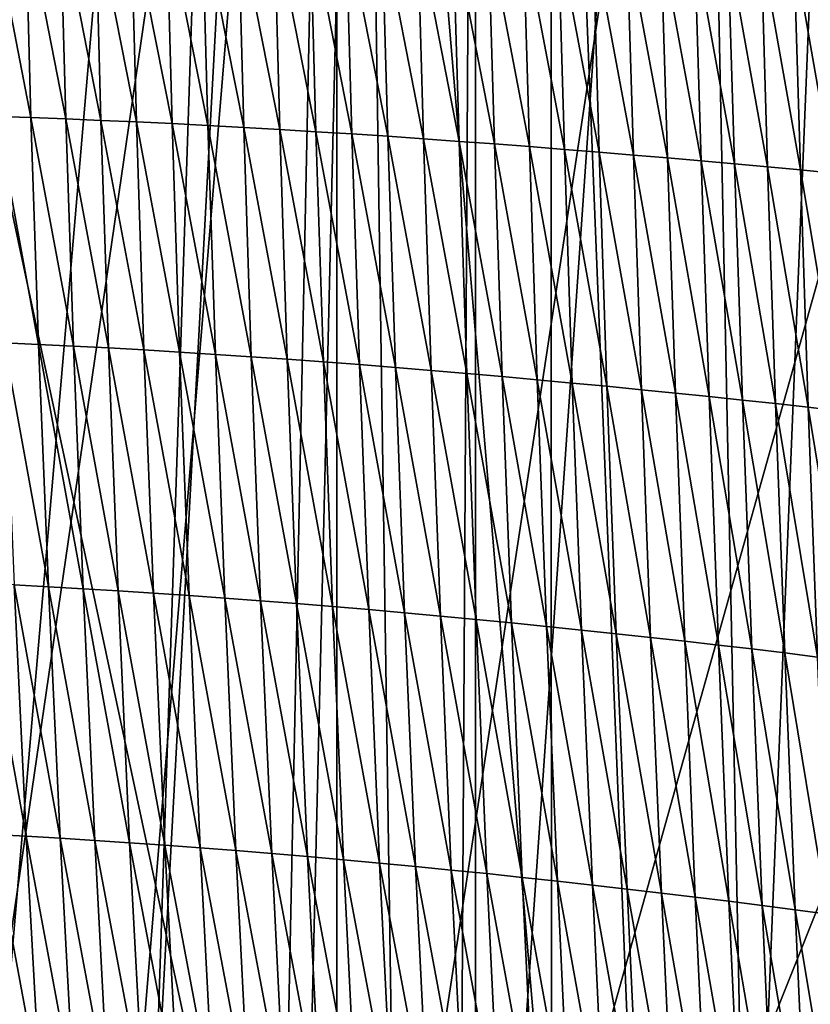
# Model space of a CAD drawing. Extents: x -65 to 446, y -88 to 1542.
# Tile 54 of 223: x 51.46 to 56.54, y -65.41 to -59.09. Entities that reach past the tile are written whole.
import ezdxf

# ---------------------------------------------------------------- set-up
doc = ezdxf.new("R2010")
doc.units = 0
doc.header["$LTSCALE"] = 74.25
for name, color, linetype in [('253', 7, 'CONTINUOUS'), ('259', 7, 'CONTINUOUS'), ('360', 7, 'CONTINUOUS'), ('739', 7, 'CONTINUOUS'), ('937', 7, 'CONTINUOUS')]:
    doc.layers.add(name, color=color, linetype=linetype)

msp = doc.modelspace()

# ---------------------------------------------------------------- linework, layer by layer
at = {"layer": '253', "color": 7, "linetype": 'CONTINUOUS'}
for points in [[(53, -74.6, -13.6748), (46.1173, -35.4904, -13.4508), (50, -74.6, -14), (53, -74.6, -13.6748)], [(46.1173, -35.4904, -13.4508), (53, -74.6, -13.6748), (53.5, -70.1, -13.5554), (46.1173, -35.4904, -13.4508)], [(46.1173, -35.4904, -13.4508), (53.5, -70.1, -13.5554), (53.5, -50.6, -13.5554), (46.1173, -35.4904, -13.4508)], [(53.5, -70.1, -13.5554), (54.8775, -66.8596, -13.1229), (53.5, -50.6, -13.5554), (53.5, -70.1, -13.5554)], [(53.5, -50.6, -13.5554), (54.8775, -66.8596, -13.1229), (54.8736, -53.8366, -13.1243), (53.5, -50.6, -13.5554)], [(54.8736, -53.8366, -13.1243), (54.8775, -66.8596, -13.1229), (58.1748, -55.0966, -11.3654), (54.8736, -53.8366, -13.1243)], [(54.8775, -66.8596, -13.1229), (58.1912, -65.6041, -11.3536), (58.1748, -55.0966, -11.3654), (54.8775, -66.8596, -13.1229)]]:
    msp.add_3dface(points, dxfattribs=at)
at = {"layer": '259', "color": 7, "linetype": 'CONTINUOUS'}
for points in [[(62.6, -35.2556, 0), (50, -35.0357, 12.6), (62.0607, -77, 3.647), (62.6, -35.2556, 0)], [(62.0607, -77, 3.647), (50, -35.0357, 12.6), (50, -77, 12.6), (62.0607, -77, 3.647)], [(50, -74.6, -12.6), (50, -35.4756, -12.6), (53.5, -50.6, -12.1041), (50, -74.6, -12.6)], [(51.5109, -74.6, -12.5091), (50, -74.6, -12.6), (53.5, -50.6, -12.1041), (51.5109, -74.6, -12.5091)], [(53, -74.6, -12.2376), (51.5109, -74.6, -12.5091), (53.5, -50.6, -12.1041), (53, -74.6, -12.2376)], [(53.5, -70.1, -12.1041), (53, -74.6, -12.2376), (53.5, -50.6, -12.1041), (53.5, -70.1, -12.1041)], [(55.86, -54.5586, -11.1544), (53.5, -70.1, -12.1041), (53.5, -50.6, -12.1041), (55.86, -54.5586, -11.1544)], [(60.8595, -54.0746, -6.3899), (56.0941, -66.0235, -11.0282), (55.86, -54.5586, -11.1544), (60.8595, -54.0746, -6.3899)], [(61.5655, -67.3546, -5), (56.0941, -66.0235, -11.0282), (60.8595, -54.0746, -6.3899), (61.5655, -67.3546, -5)], [(56.0941, -66.0235, -11.0282), (53.5, -70.1, -12.1041), (55.86, -54.5586, -11.1544), (56.0941, -66.0235, -11.0282)]]:
    msp.add_3dface(points, dxfattribs=at)
at = {"layer": '360', "color": 7, "linetype": 'CONTINUOUS'}
for points in [[(51.7853, -82.5951, -15.9001), (49.4161, -77.8321, -15.9893), (50.0005, -34.5, -16), (51.7853, -82.5951, -15.9001)], [(53.3836, -34.5, -15.6381), (51.7853, -82.5951, -15.9001), (50.0005, -34.5, -16), (53.3836, -34.5, -15.6381)], [(54.1744, -87.3989, -15.4458), (51.7853, -82.5951, -15.9001), (53.3836, -34.5, -15.6381), (54.1744, -87.3989, -15.4458)], [(54.1744, -87.3989, -15.4458), (53.3836, -34.5, -15.6381), (54.3881, -50.6838, -15.3865), (54.1744, -87.3989, -15.4458)], [(54.3881, -70.1838, -15.3865), (54.1744, -87.3989, -15.4458), (54.3881, -50.6838, -15.3865), (54.3881, -70.1838, -15.3865)], [(55.5642, -53.2931, -15.0013), (54.3881, -70.1838, -15.3865), (54.3881, -50.6838, -15.3865), (55.5642, -53.2931, -15.0013)], [(58.2036, -66.3502, -13.7368), (54.3881, -70.1838, -15.3865), (55.5642, -53.2931, -15.0013), (58.2036, -66.3502, -13.7368)], [(58.4496, -54.3453, -13.5869), (58.2036, -66.3502, -13.7368), (55.5642, -53.2931, -15.0013), (58.4496, -54.3453, -13.5869)]]:
    msp.add_3dface(points, dxfattribs=at)
at = {"layer": '739', "color": 7, "linetype": 'CONTINUOUS'}
for points in [[(54.0933, -33.843, 13.9243), (57.5549, -33.8057, 11.7864), (55.8127, -76.7334, 17.4236), (54.0933, -33.843, 13.9243)], [(55.8127, -76.7334, 17.4236), (57.5549, -33.8057, 11.7864), (56.7, -79.1, 17.0082), (55.8127, -76.7334, 17.4236)], [(50.4004, -52.2625, 16.6897), (54.0933, -33.843, 13.9243), (50.5189, -75.5, 19.1321), (50.4004, -52.2625, 16.6897)], [(50.5189, -75.5, 19.1321), (54.0933, -33.843, 13.9243), (51.8312, -75.5, 18.9461), (50.5189, -75.5, 19.1321)], [(51.8312, -75.5, 18.9461), (54.0933, -33.843, 13.9243), (53.1, -75.5, 18.618), (51.8312, -75.5, 18.9461)], [(53.1, -75.5, 18.618), (54.0933, -33.843, 13.9243), (55.8127, -76.7334, 17.4236), (53.1, -75.5, 18.618)]]:
    msp.add_3dface(points, dxfattribs=at)
at = {"layer": '937', "color": 7, "linetype": 'CONTINUOUS'}
for points in [[(51.3135, -59.7082, 20.3969), (51.5351, -59.716, 20.3657), (51.2776, -58.393, 20.2606), (51.3135, -59.7082, 20.3969)], [(51.2776, -58.393, 20.2606), (51.5351, -59.716, 20.3657), (51.4993, -58.397, 20.2291), (51.2776, -58.393, 20.2606)], [(51.5351, -59.716, 20.3657), (51.7589, -59.7245, 20.3308), (51.4993, -58.397, 20.2291), (51.5351, -59.716, 20.3657)], [(51.4993, -58.397, 20.2291), (51.7589, -59.7245, 20.3308), (51.7234, -58.4016, 20.1939), (51.4993, -58.397, 20.2291)], [(51.7589, -59.7245, 20.3308), (51.9849, -59.7337, 20.2913), (51.7234, -58.4016, 20.1939), (51.7589, -59.7245, 20.3308)], [(51.7234, -58.4016, 20.1939), (51.9849, -59.7337, 20.2913), (51.9494, -58.407, 20.1542), (51.7234, -58.4016, 20.1939)], [(51.9849, -59.7337, 20.2913), (52.2126, -59.7438, 20.2459), (51.9494, -58.407, 20.1542), (51.9849, -59.7337, 20.2913)], [(51.9494, -58.407, 20.1542), (52.2126, -59.7438, 20.2459), (52.1769, -58.4132, 20.1086), (51.9494, -58.407, 20.1542)], [(52.2126, -59.7438, 20.2459), (52.4414, -59.7548, 20.1946), (52.1769, -58.4132, 20.1086), (52.2126, -59.7438, 20.2459)], [(52.1769, -58.4132, 20.1086), (52.4414, -59.7548, 20.1946), (52.4056, -58.4202, 20.0572), (52.1769, -58.4132, 20.1086)], [(52.4414, -59.7548, 20.1946), (52.6711, -59.7667, 20.1379), (52.4056, -58.4202, 20.0572), (52.4414, -59.7548, 20.1946)], [(52.4056, -58.4202, 20.0572), (52.6711, -59.7667, 20.1379), (52.635, -58.4281, 20.0003), (52.4056, -58.4202, 20.0572)], [(52.6711, -59.7667, 20.1379), (52.9014, -59.7793, 20.0765), (52.635, -58.4281, 20.0003), (52.6711, -59.7667, 20.1379)], [(52.635, -58.4281, 20.0003), (52.9014, -59.7793, 20.0765), (52.8651, -58.4366, 19.9389), (52.635, -58.4281, 20.0003)], [(52.9014, -59.7793, 20.0765), (53.1325, -59.7925, 20.0115), (52.8651, -58.4366, 19.9389), (52.9014, -59.7793, 20.0765)], [(52.8651, -58.4366, 19.9389), (53.1325, -59.7925, 20.0115), (53.0958, -58.4457, 19.8739), (52.8651, -58.4366, 19.9389)], [(53.1325, -59.7925, 20.0115), (53.3639, -59.8064, 19.9429), (53.0958, -58.4457, 19.8739), (53.1325, -59.7925, 20.0115)], [(53.0958, -58.4457, 19.8739), (53.3639, -59.8064, 19.9429), (53.3268, -58.4554, 19.8052), (53.0958, -58.4457, 19.8739)], [(53.3639, -59.8064, 19.9429), (53.5952, -59.8209, 19.8701), (53.3268, -58.4554, 19.8052), (53.3639, -59.8064, 19.9429)], [(53.3268, -58.4554, 19.8052), (53.5952, -59.8209, 19.8701), (53.5576, -58.4657, 19.7325), (53.3268, -58.4554, 19.8052)], [(53.5952, -59.8209, 19.8701), (53.8257, -59.8361, 19.793), (53.5576, -58.4657, 19.7325), (53.5952, -59.8209, 19.8701)], [(53.5576, -58.4657, 19.7325), (53.8257, -59.8361, 19.793), (53.7876, -58.4766, 19.6554), (53.5576, -58.4657, 19.7325)], [(53.8257, -59.8361, 19.793), (54.0552, -59.8519, 19.7114), (53.7876, -58.4766, 19.6554), (53.8257, -59.8361, 19.793)], [(53.7876, -58.4766, 19.6554), (54.0552, -59.8519, 19.7114), (54.0166, -58.4881, 19.5739), (53.7876, -58.4766, 19.6554)], [(54.0552, -59.8519, 19.7114), (54.2834, -59.8683, 19.6257), (54.0166, -58.4881, 19.5739), (54.0552, -59.8519, 19.7114)], [(54.0166, -58.4881, 19.5739), (54.2834, -59.8683, 19.6257), (54.2442, -58.5001, 19.4883), (54.0166, -58.4881, 19.5739)], [(54.2834, -59.8683, 19.6257), (54.5103, -59.8852, 19.5365), (54.2442, -58.5001, 19.4883), (54.2834, -59.8683, 19.6257)], [(54.2442, -58.5001, 19.4883), (54.5103, -59.8852, 19.5365), (54.4706, -58.5126, 19.3992), (54.2442, -58.5001, 19.4883)], [(54.5103, -59.8852, 19.5365), (54.7358, -59.9025, 19.4443), (54.4706, -58.5126, 19.3992), (54.5103, -59.8852, 19.5365)], [(54.4706, -58.5126, 19.3992), (54.7358, -59.9025, 19.4443), (54.6957, -58.5255, 19.3072), (54.4706, -58.5126, 19.3992)], [(54.7358, -59.9025, 19.4443), (54.9599, -59.9201, 19.3496), (54.6957, -58.5255, 19.3072), (54.7358, -59.9025, 19.4443)], [(54.6957, -58.5255, 19.3072), (54.9599, -59.9201, 19.3496), (54.9193, -58.5387, 19.2127), (54.6957, -58.5255, 19.3072)], [(54.9599, -59.9201, 19.3496), (55.1824, -59.9381, 19.2525), (54.9193, -58.5387, 19.2127), (54.9599, -59.9201, 19.3496)], [(54.9193, -58.5387, 19.2127), (55.1824, -59.9381, 19.2525), (55.1413, -58.5521, 19.1156), (54.9193, -58.5387, 19.2127)], [(55.1824, -59.9381, 19.2525), (55.403, -59.9563, 19.1529), (55.1413, -58.5521, 19.1156), (55.1824, -59.9381, 19.2525)], [(55.1413, -58.5521, 19.1156), (55.403, -59.9563, 19.1529), (55.3615, -58.5658, 19.0161), (55.1413, -58.5521, 19.1156)], [(55.403, -59.9563, 19.1529), (55.6215, -59.9749, 19.051), (55.3615, -58.5658, 19.0161), (55.403, -59.9563, 19.1529)], [(55.3615, -58.5658, 19.0161), (55.6215, -59.9749, 19.051), (55.5797, -58.5797, 18.9143), (55.3615, -58.5658, 19.0161)], [(55.6215, -59.9749, 19.051), (55.8379, -59.9937, 18.9465), (55.5797, -58.5797, 18.9143), (55.6215, -59.9749, 19.051)], [(55.5797, -58.5797, 18.9143), (55.8379, -59.9937, 18.9465), (55.7958, -58.5939, 18.81), (55.5797, -58.5797, 18.9143)], [(55.8379, -59.9937, 18.9465), (56.0522, -60.0128, 18.8394), (55.7958, -58.5939, 18.81), (55.8379, -59.9937, 18.9465)], [(55.7958, -58.5939, 18.81), (56.0522, -60.0128, 18.8394), (56.0099, -58.6084, 18.703), (55.7958, -58.5939, 18.81)], [(56.0522, -60.0128, 18.8394), (56.2645, -60.0323, 18.7293), (56.0099, -58.6084, 18.703), (56.0522, -60.0128, 18.8394)], [(56.0099, -58.6084, 18.703), (56.2645, -60.0323, 18.7293), (56.2221, -58.6232, 18.593), (56.0099, -58.6084, 18.703)], [(56.2645, -60.0323, 18.7293), (56.4749, -60.0522, 18.6159), (56.2221, -58.6232, 18.593), (56.2645, -60.0323, 18.7293)], [(56.2221, -58.6232, 18.593), (56.4749, -60.0522, 18.6159), (56.4324, -58.6384, 18.4798), (56.2221, -58.6232, 18.593)], [(56.4749, -60.0522, 18.6159), (56.6834, -60.0727, 18.4991), (56.4324, -58.6384, 18.4798), (56.4749, -60.0522, 18.6159)], [(56.4324, -58.6384, 18.4798), (56.6834, -60.0727, 18.4991), (56.6408, -58.6541, 18.3631), (56.4324, -58.6384, 18.4798)], [(51.3633, -61.1618, 20.5462), (51.5843, -61.1722, 20.515), (51.3135, -59.7082, 20.3969), (51.3633, -61.1618, 20.5462)], [(51.3135, -59.7082, 20.3969), (51.5843, -61.1722, 20.515), (51.5351, -59.716, 20.3657), (51.3135, -59.7082, 20.3969)], [(51.5843, -61.1722, 20.515), (51.8078, -61.1832, 20.4802), (51.5351, -59.716, 20.3657), (51.5843, -61.1722, 20.515)], [(51.5351, -59.716, 20.3657), (51.8078, -61.1832, 20.4802), (51.7589, -59.7245, 20.3308), (51.5351, -59.716, 20.3657)], [(51.8078, -61.1832, 20.4802), (52.0335, -61.1951, 20.4407), (51.7589, -59.7245, 20.3308), (51.8078, -61.1832, 20.4802)], [(51.7589, -59.7245, 20.3308), (52.0335, -61.1951, 20.4407), (51.9849, -59.7337, 20.2913), (51.7589, -59.7245, 20.3308)], [(52.0335, -61.1951, 20.4407), (52.2609, -61.2078, 20.3953), (51.9849, -59.7337, 20.2913), (52.0335, -61.1951, 20.4407)], [(51.9849, -59.7337, 20.2913), (52.2609, -61.2078, 20.3953), (52.2126, -59.7438, 20.2459), (51.9849, -59.7337, 20.2913)], [(52.2609, -61.2078, 20.3953), (52.4896, -61.2216, 20.344), (52.2126, -59.7438, 20.2459), (52.2609, -61.2078, 20.3953)], [(52.2126, -59.7438, 20.2459), (52.4896, -61.2216, 20.344), (52.4414, -59.7548, 20.1946), (52.2126, -59.7438, 20.2459)], [(52.4896, -61.2216, 20.344), (52.7192, -61.2363, 20.2872), (52.4414, -59.7548, 20.1946), (52.4896, -61.2216, 20.344)], [(52.4414, -59.7548, 20.1946), (52.7192, -61.2363, 20.2872), (52.6711, -59.7667, 20.1379), (52.4414, -59.7548, 20.1946)], [(52.7192, -61.2363, 20.2872), (52.9497, -61.2517, 20.2257), (52.6711, -59.7667, 20.1379), (52.7192, -61.2363, 20.2872)], [(52.6711, -59.7667, 20.1379), (52.9497, -61.2517, 20.2257), (52.9014, -59.7793, 20.0765), (52.6711, -59.7667, 20.1379)], [(52.9497, -61.2517, 20.2257), (53.1809, -61.2679, 20.1606), (52.9014, -59.7793, 20.0765), (52.9497, -61.2517, 20.2257)], [(52.9014, -59.7793, 20.0765), (53.1809, -61.2679, 20.1606), (53.1325, -59.7925, 20.0115), (52.9014, -59.7793, 20.0765)], [(53.1809, -61.2679, 20.1606), (53.4124, -61.2846, 20.0918), (53.1325, -59.7925, 20.0115), (53.1809, -61.2679, 20.1606)], [(53.1325, -59.7925, 20.0115), (53.4124, -61.2846, 20.0918), (53.3639, -59.8064, 19.9429), (53.1325, -59.7925, 20.0115)], [(53.4124, -61.2846, 20.0918), (53.6439, -61.3021, 20.0189), (53.3639, -59.8064, 19.9429), (53.4124, -61.2846, 20.0918)], [(53.3639, -59.8064, 19.9429), (53.6439, -61.3021, 20.0189), (53.5952, -59.8209, 19.8701), (53.3639, -59.8064, 19.9429)], [(53.6439, -61.3021, 20.0189), (53.8747, -61.3203, 19.9416), (53.5952, -59.8209, 19.8701), (53.6439, -61.3021, 20.0189)], [(53.5952, -59.8209, 19.8701), (53.8747, -61.3203, 19.9416), (53.8257, -59.8361, 19.793), (53.5952, -59.8209, 19.8701)], [(53.8747, -61.3203, 19.9416), (54.1044, -61.3392, 19.8597), (53.8257, -59.8361, 19.793), (53.8747, -61.3203, 19.9416)], [(53.8257, -59.8361, 19.793), (54.1044, -61.3392, 19.8597), (54.0552, -59.8519, 19.7114), (53.8257, -59.8361, 19.793)], [(54.1044, -61.3392, 19.8597), (54.3329, -61.3587, 19.7737), (54.0552, -59.8519, 19.7114), (54.1044, -61.3392, 19.8597)], [(54.0552, -59.8519, 19.7114), (54.3329, -61.3587, 19.7737), (54.2834, -59.8683, 19.6257), (54.0552, -59.8519, 19.7114)], [(54.3329, -61.3587, 19.7737), (54.5601, -61.3787, 19.6843), (54.2834, -59.8683, 19.6257), (54.3329, -61.3587, 19.7737)], [(54.2834, -59.8683, 19.6257), (54.5601, -61.3787, 19.6843), (54.5103, -59.8852, 19.5365), (54.2834, -59.8683, 19.6257)], [(54.5601, -61.3787, 19.6843), (54.7859, -61.3992, 19.5919), (54.5103, -59.8852, 19.5365), (54.5601, -61.3787, 19.6843)], [(54.5103, -59.8852, 19.5365), (54.7859, -61.3992, 19.5919), (54.7358, -59.9025, 19.4443), (54.5103, -59.8852, 19.5365)], [(54.7859, -61.3992, 19.5919), (55.0103, -61.4201, 19.4969), (54.7358, -59.9025, 19.4443), (54.7859, -61.3992, 19.5919)], [(54.7358, -59.9025, 19.4443), (55.0103, -61.4201, 19.4969), (54.9599, -59.9201, 19.3496), (54.7358, -59.9025, 19.4443)], [(55.0103, -61.4201, 19.4969), (55.2329, -61.4413, 19.3995), (54.9599, -59.9201, 19.3496), (55.0103, -61.4201, 19.4969)], [(54.9599, -59.9201, 19.3496), (55.2329, -61.4413, 19.3995), (55.1824, -59.9381, 19.2525), (54.9599, -59.9201, 19.3496)], [(55.2329, -61.4413, 19.3995), (55.4537, -61.4628, 19.2997), (55.1824, -59.9381, 19.2525), (55.2329, -61.4413, 19.3995)], [(55.1824, -59.9381, 19.2525), (55.4537, -61.4628, 19.2997), (55.403, -59.9563, 19.1529), (55.1824, -59.9381, 19.2525)], [(55.4537, -61.4628, 19.2997), (55.6724, -61.4847, 19.1975), (55.403, -59.9563, 19.1529), (55.4537, -61.4628, 19.2997)], [(55.403, -59.9563, 19.1529), (55.6724, -61.4847, 19.1975), (55.6215, -59.9749, 19.051), (55.403, -59.9563, 19.1529)], [(55.6724, -61.4847, 19.1975), (55.8888, -61.5069, 19.0928), (55.6215, -59.9749, 19.051), (55.6724, -61.4847, 19.1975)], [(55.6215, -59.9749, 19.051), (55.8888, -61.5069, 19.0928), (55.8379, -59.9937, 18.9465), (55.6215, -59.9749, 19.051)], [(55.8888, -61.5069, 19.0928), (56.1031, -61.5294, 18.9855), (55.8379, -59.9937, 18.9465), (55.8888, -61.5069, 19.0928)], [(55.8379, -59.9937, 18.9465), (56.1031, -61.5294, 18.9855), (56.0522, -60.0128, 18.8394), (55.8379, -59.9937, 18.9465)], [(56.1031, -61.5294, 18.9855), (56.3154, -61.5524, 18.8751), (56.0522, -60.0128, 18.8394), (56.1031, -61.5294, 18.9855)], [(56.0522, -60.0128, 18.8394), (56.3154, -61.5524, 18.8751), (56.2645, -60.0323, 18.7293), (56.0522, -60.0128, 18.8394)], [(56.3154, -61.5524, 18.8751), (56.5257, -61.5758, 18.7614), (56.2645, -60.0323, 18.7293), (56.3154, -61.5524, 18.8751)], [(56.2645, -60.0323, 18.7293), (56.5257, -61.5758, 18.7614), (56.4749, -60.0522, 18.6159), (56.2645, -60.0323, 18.7293)], [(56.5257, -61.5758, 18.7614), (56.7341, -61.5998, 18.6442), (56.4749, -60.0522, 18.6159), (56.5257, -61.5758, 18.7614)], [(56.4749, -60.0522, 18.6159), (56.7341, -61.5998, 18.6442), (56.6834, -60.0727, 18.4991), (56.4749, -60.0522, 18.6159)], [(51.4268, -62.7163, 20.7043), (51.647, -62.7282, 20.673), (51.3633, -61.1618, 20.5462), (51.4268, -62.7163, 20.7043)], [(51.3633, -61.1618, 20.5462), (51.647, -62.7282, 20.673), (51.5843, -61.1722, 20.515), (51.3633, -61.1618, 20.5462)], [(51.647, -62.7282, 20.673), (51.8697, -62.741, 20.638), (51.5843, -61.1722, 20.515), (51.647, -62.7282, 20.673)], [(51.5843, -61.1722, 20.515), (51.8697, -62.741, 20.638), (51.8078, -61.1832, 20.4802), (51.5843, -61.1722, 20.515)], [(51.8697, -62.741, 20.638), (52.0948, -62.7545, 20.5983), (51.8078, -61.1832, 20.4802), (51.8697, -62.741, 20.638)], [(51.8078, -61.1832, 20.4802), (52.0948, -62.7545, 20.5983), (52.0335, -61.1951, 20.4407), (51.8078, -61.1832, 20.4802)], [(52.0948, -62.7545, 20.5983), (52.3217, -62.7691, 20.5528), (52.0335, -61.1951, 20.4407), (52.0948, -62.7545, 20.5983)], [(52.0335, -61.1951, 20.4407), (52.3217, -62.7691, 20.5528), (52.2609, -61.2078, 20.3953), (52.0335, -61.1951, 20.4407)], [(52.3217, -62.7691, 20.5528), (52.55, -62.7847, 20.5013), (52.2609, -61.2078, 20.3953), (52.3217, -62.7691, 20.5528)], [(52.2609, -61.2078, 20.3953), (52.55, -62.7847, 20.5013), (52.4896, -61.2216, 20.344), (52.2609, -61.2078, 20.3953)], [(52.55, -62.7847, 20.5013), (52.7793, -62.8012, 20.4442), (52.4896, -61.2216, 20.344), (52.55, -62.7847, 20.5013)], [(52.4896, -61.2216, 20.344), (52.7793, -62.8012, 20.4442), (52.7192, -61.2363, 20.2872), (52.4896, -61.2216, 20.344)], [(52.7793, -62.8012, 20.4442), (53.0095, -62.8186, 20.3825), (52.7192, -61.2363, 20.2872), (52.7793, -62.8012, 20.4442)], [(52.7192, -61.2363, 20.2872), (53.0095, -62.8186, 20.3825), (52.9497, -61.2517, 20.2257), (52.7192, -61.2363, 20.2872)], [(53.0095, -62.8186, 20.3825), (53.2406, -62.8367, 20.3172), (52.9497, -61.2517, 20.2257), (53.0095, -62.8186, 20.3825)], [(52.9497, -61.2517, 20.2257), (53.2406, -62.8367, 20.3172), (53.1809, -61.2679, 20.1606), (52.9497, -61.2517, 20.2257)], [(53.2406, -62.8367, 20.3172), (53.4721, -62.8555, 20.2481), (53.1809, -61.2679, 20.1606), (53.2406, -62.8367, 20.3172)], [(53.1809, -61.2679, 20.1606), (53.4721, -62.8555, 20.2481), (53.4124, -61.2846, 20.0918), (53.1809, -61.2679, 20.1606)], [(53.4721, -62.8555, 20.2481), (53.7035, -62.8751, 20.1748), (53.4124, -61.2846, 20.0918), (53.4721, -62.8555, 20.2481)], [(53.4124, -61.2846, 20.0918), (53.7035, -62.8751, 20.1748), (53.6439, -61.3021, 20.0189), (53.4124, -61.2846, 20.0918)], [(53.7035, -62.8751, 20.1748), (53.9343, -62.8953, 20.0972), (53.6439, -61.3021, 20.0189), (53.7035, -62.8751, 20.1748)], [(53.6439, -61.3021, 20.0189), (53.9343, -62.8953, 20.0972), (53.8747, -61.3203, 19.9416), (53.6439, -61.3021, 20.0189)], [(53.9343, -62.8953, 20.0972), (54.164, -62.9164, 20.015), (53.8747, -61.3203, 19.9416), (53.9343, -62.8953, 20.0972)], [(53.8747, -61.3203, 19.9416), (54.164, -62.9164, 20.015), (54.1044, -61.3392, 19.8597), (53.8747, -61.3203, 19.9416)], [(54.164, -62.9164, 20.015), (54.3926, -62.9381, 19.9287), (54.1044, -61.3392, 19.8597), (54.164, -62.9164, 20.015)], [(54.1044, -61.3392, 19.8597), (54.3926, -62.9381, 19.9287), (54.3329, -61.3587, 19.7737), (54.1044, -61.3392, 19.8597)], [(54.3926, -62.9381, 19.9287), (54.6198, -62.9603, 19.8389), (54.3329, -61.3587, 19.7737), (54.3926, -62.9381, 19.9287)], [(54.3329, -61.3587, 19.7737), (54.6198, -62.9603, 19.8389), (54.5601, -61.3787, 19.6843), (54.3329, -61.3587, 19.7737)], [(54.6198, -62.9603, 19.8389), (54.8457, -62.9831, 19.7461), (54.5601, -61.3787, 19.6843), (54.6198, -62.9603, 19.8389)], [(54.5601, -61.3787, 19.6843), (54.8457, -62.9831, 19.7461), (54.7859, -61.3992, 19.5919), (54.5601, -61.3787, 19.6843)], [(54.8457, -62.9831, 19.7461), (55.0701, -63.0063, 19.6508), (54.7859, -61.3992, 19.5919), (54.8457, -62.9831, 19.7461)], [(54.7859, -61.3992, 19.5919), (55.0701, -63.0063, 19.6508), (55.0103, -61.4201, 19.4969), (54.7859, -61.3992, 19.5919)], [(55.0701, -63.0063, 19.6508), (55.2928, -63.0299, 19.5531), (55.0103, -61.4201, 19.4969), (55.0701, -63.0063, 19.6508)], [(55.0103, -61.4201, 19.4969), (55.2928, -63.0299, 19.5531), (55.2329, -61.4413, 19.3995), (55.0103, -61.4201, 19.4969)], [(55.2928, -63.0299, 19.5531), (55.5135, -63.0538, 19.4529), (55.2329, -61.4413, 19.3995), (55.2928, -63.0299, 19.5531)], [(55.2329, -61.4413, 19.3995), (55.5135, -63.0538, 19.4529), (55.4537, -61.4628, 19.2997), (55.2329, -61.4413, 19.3995)], [(55.5135, -63.0538, 19.4529), (55.7321, -63.0781, 19.3503), (55.4537, -61.4628, 19.2997), (55.5135, -63.0538, 19.4529)], [(55.4537, -61.4628, 19.2997), (55.7321, -63.0781, 19.3503), (55.6724, -61.4847, 19.1975), (55.4537, -61.4628, 19.2997)], [(55.7321, -63.0781, 19.3503), (55.9483, -63.1027, 19.2453), (55.6724, -61.4847, 19.1975), (55.7321, -63.0781, 19.3503)], [(55.6724, -61.4847, 19.1975), (55.9483, -63.1027, 19.2453), (55.8888, -61.5069, 19.0928), (55.6724, -61.4847, 19.1975)], [(55.9483, -63.1027, 19.2453), (56.1624, -63.1277, 19.1376), (55.8888, -61.5069, 19.0928), (55.9483, -63.1027, 19.2453)], [(55.8888, -61.5069, 19.0928), (56.1624, -63.1277, 19.1376), (56.1031, -61.5294, 18.9855), (55.8888, -61.5069, 19.0928)], [(56.1624, -63.1277, 19.1376), (56.3744, -63.1532, 19.0268), (56.1031, -61.5294, 18.9855), (56.1624, -63.1277, 19.1376)], [(56.1031, -61.5294, 18.9855), (56.3744, -63.1532, 19.0268), (56.3154, -61.5524, 18.8751), (56.1031, -61.5294, 18.9855)], [(56.3744, -63.1532, 19.0268), (56.5844, -63.1793, 18.9127), (56.3154, -61.5524, 18.8751), (56.3744, -63.1532, 19.0268)], [(56.3154, -61.5524, 18.8751), (56.5844, -63.1793, 18.9127), (56.5257, -61.5758, 18.7614), (56.3154, -61.5524, 18.8751)], [(56.5844, -63.1793, 18.9127), (56.7924, -63.2059, 18.795), (56.5257, -61.5758, 18.7614), (56.5844, -63.1793, 18.9127)], [(56.5257, -61.5758, 18.7614), (56.7924, -63.2059, 18.795), (56.7341, -61.5998, 18.6442), (56.5257, -61.5758, 18.7614)], [(51.2875, -64.318, 20.8951), (51.5037, -64.3304, 20.8666), (51.2094, -62.7049, 20.7325), (51.2875, -64.318, 20.8951)], [(51.2094, -62.7049, 20.7325), (51.5037, -64.3304, 20.8666), (51.4268, -62.7163, 20.7043), (51.2094, -62.7049, 20.7325)], [(51.5037, -64.3304, 20.8666), (51.7227, -64.3435, 20.835), (51.4268, -62.7163, 20.7043), (51.5037, -64.3304, 20.8666)], [(51.4268, -62.7163, 20.7043), (51.7227, -64.3435, 20.835), (51.647, -62.7282, 20.673), (51.4268, -62.7163, 20.7043)], [(51.7227, -64.3435, 20.835), (51.9445, -64.3574, 20.7997), (51.647, -62.7282, 20.673), (51.7227, -64.3435, 20.835)], [(51.647, -62.7282, 20.673), (51.9445, -64.3574, 20.7997), (51.8697, -62.741, 20.638), (51.647, -62.7282, 20.673)], [(51.9445, -64.3574, 20.7997), (52.1686, -64.3722, 20.7597), (51.8697, -62.741, 20.638), (51.9445, -64.3574, 20.7997)], [(51.8697, -62.741, 20.638), (52.1686, -64.3722, 20.7597), (52.0948, -62.7545, 20.5983), (51.8697, -62.741, 20.638)], [(52.1686, -64.3722, 20.7597), (52.3947, -64.388, 20.7138), (52.0948, -62.7545, 20.5983), (52.1686, -64.3722, 20.7597)], [(52.0948, -62.7545, 20.5983), (52.3947, -64.388, 20.7138), (52.3217, -62.7691, 20.5528), (52.0948, -62.7545, 20.5983)], [(52.3947, -64.388, 20.7138), (52.6223, -64.4049, 20.662), (52.3217, -62.7691, 20.5528), (52.3947, -64.388, 20.7138)], [(52.3217, -62.7691, 20.5528), (52.6223, -64.4049, 20.662), (52.55, -62.7847, 20.5013), (52.3217, -62.7691, 20.5528)], [(52.6223, -64.4049, 20.662), (52.8511, -64.4227, 20.6046), (52.55, -62.7847, 20.5013), (52.6223, -64.4049, 20.662)], [(52.55, -62.7847, 20.5013), (52.8511, -64.4227, 20.6046), (52.7793, -62.8012, 20.4442), (52.55, -62.7847, 20.5013)], [(52.8511, -64.4227, 20.6046), (53.0808, -64.4415, 20.5426), (52.7793, -62.8012, 20.4442), (52.8511, -64.4227, 20.6046)], [(52.7793, -62.8012, 20.4442), (53.0808, -64.4415, 20.5426), (53.0095, -62.8186, 20.3825), (52.7793, -62.8012, 20.4442)], [(53.0808, -64.4415, 20.5426), (53.3114, -64.4611, 20.4769), (53.0095, -62.8186, 20.3825), (53.0808, -64.4415, 20.5426)], [(53.0095, -62.8186, 20.3825), (53.3114, -64.4611, 20.4769), (53.2406, -62.8367, 20.3172), (53.0095, -62.8186, 20.3825)], [(53.3114, -64.4611, 20.4769), (53.5426, -64.4814, 20.4074), (53.2406, -62.8367, 20.3172), (53.3114, -64.4611, 20.4769)], [(53.2406, -62.8367, 20.3172), (53.5426, -64.4814, 20.4074), (53.4721, -62.8555, 20.2481), (53.2406, -62.8367, 20.3172)], [(53.5426, -64.4814, 20.4074), (53.7737, -64.5024, 20.3338), (53.4721, -62.8555, 20.2481), (53.5426, -64.4814, 20.4074)], [(53.4721, -62.8555, 20.2481), (53.7737, -64.5024, 20.3338), (53.7035, -62.8751, 20.1748), (53.4721, -62.8555, 20.2481)], [(53.7737, -64.5024, 20.3338), (54.0042, -64.5243, 20.2558), (53.7035, -62.8751, 20.1748), (53.7737, -64.5024, 20.3338)], [(53.7035, -62.8751, 20.1748), (54.0042, -64.5243, 20.2558), (53.9343, -62.8953, 20.0972), (53.7035, -62.8751, 20.1748)], [(54.0042, -64.5243, 20.2558), (54.2338, -64.5469, 20.1732), (53.9343, -62.8953, 20.0972), (54.0042, -64.5243, 20.2558)], [(53.9343, -62.8953, 20.0972), (54.2338, -64.5469, 20.1732), (54.164, -62.9164, 20.015), (53.9343, -62.8953, 20.0972)], [(54.2338, -64.5469, 20.1732), (54.4621, -64.5703, 20.0865), (54.164, -62.9164, 20.015), (54.2338, -64.5469, 20.1732)], [(54.164, -62.9164, 20.015), (54.4621, -64.5703, 20.0865), (54.3926, -62.9381, 19.9287), (54.164, -62.9164, 20.015)], [(54.4621, -64.5703, 20.0865), (54.6893, -64.5942, 19.9963), (54.3926, -62.9381, 19.9287), (54.4621, -64.5703, 20.0865)], [(54.3926, -62.9381, 19.9287), (54.6893, -64.5942, 19.9963), (54.6198, -62.9603, 19.8389), (54.3926, -62.9381, 19.9287)], [(54.6893, -64.5942, 19.9963), (54.915, -64.6187, 19.9032), (54.6198, -62.9603, 19.8389), (54.6893, -64.5942, 19.9963)], [(54.6198, -62.9603, 19.8389), (54.915, -64.6187, 19.9032), (54.8457, -62.9831, 19.7461), (54.6198, -62.9603, 19.8389)], [(54.915, -64.6187, 19.9032), (55.1392, -64.6437, 19.8074), (54.8457, -62.9831, 19.7461), (54.915, -64.6187, 19.9032)], [(54.8457, -62.9831, 19.7461), (55.1392, -64.6437, 19.8074), (55.0701, -63.0063, 19.6508), (54.8457, -62.9831, 19.7461)], [(55.1392, -64.6437, 19.8074), (55.3617, -64.6691, 19.7093), (55.0701, -63.0063, 19.6508), (55.1392, -64.6437, 19.8074)], [(55.0701, -63.0063, 19.6508), (55.3617, -64.6691, 19.7093), (55.2928, -63.0299, 19.5531), (55.0701, -63.0063, 19.6508)], [(55.3617, -64.6691, 19.7093), (55.5821, -64.6949, 19.6086), (55.2928, -63.0299, 19.5531), (55.3617, -64.6691, 19.7093)], [(55.2928, -63.0299, 19.5531), (55.5821, -64.6949, 19.6086), (55.5135, -63.0538, 19.4529), (55.2928, -63.0299, 19.5531)], [(55.5821, -64.6949, 19.6086), (55.8003, -64.7211, 19.5057), (55.5135, -63.0538, 19.4529), (55.5821, -64.6949, 19.6086)], [(55.5135, -63.0538, 19.4529), (55.8003, -64.7211, 19.5057), (55.7321, -63.0781, 19.3503), (55.5135, -63.0538, 19.4529)], [(55.8003, -64.7211, 19.5057), (56.0162, -64.7476, 19.4002), (55.7321, -63.0781, 19.3503), (55.8003, -64.7211, 19.5057)], [(55.7321, -63.0781, 19.3503), (56.0162, -64.7476, 19.4002), (55.9483, -63.1027, 19.2453), (55.7321, -63.0781, 19.3503)], [(56.0162, -64.7476, 19.4002), (56.2298, -64.7746, 19.292), (55.9483, -63.1027, 19.2453), (56.0162, -64.7476, 19.4002)], [(55.9483, -63.1027, 19.2453), (56.2298, -64.7746, 19.292), (56.1624, -63.1277, 19.1376), (55.9483, -63.1027, 19.2453)], [(56.2298, -64.7746, 19.292), (56.4413, -64.8021, 19.1808), (56.1624, -63.1277, 19.1376), (56.2298, -64.7746, 19.292)], [(56.1624, -63.1277, 19.1376), (56.4413, -64.8021, 19.1808), (56.3744, -63.1532, 19.0268), (56.1624, -63.1277, 19.1376)], [(56.4413, -64.8021, 19.1808), (56.6507, -64.8302, 19.0662), (56.3744, -63.1532, 19.0268), (56.4413, -64.8021, 19.1808)], [(56.3744, -63.1532, 19.0268), (56.6507, -64.8302, 19.0662), (56.5844, -63.1793, 18.9127), (56.3744, -63.1532, 19.0268)], [(51.3792, -65.9501, 21.0574), (51.5938, -65.9634, 21.0285), (51.2875, -64.318, 20.8951), (51.3792, -65.9501, 21.0574)], [(51.2875, -64.318, 20.8951), (51.5938, -65.9634, 21.0285), (51.5037, -64.3304, 20.8666), (51.2875, -64.318, 20.8951)], [(51.5938, -65.9634, 21.0285), (51.8113, -65.9774, 20.9965), (51.5037, -64.3304, 20.8666), (51.5938, -65.9634, 21.0285)], [(51.5037, -64.3304, 20.8666), (51.8113, -65.9774, 20.9965), (51.7227, -64.3435, 20.835), (51.5037, -64.3304, 20.8666)], [(51.8113, -65.9774, 20.9965), (52.0317, -65.9923, 20.9608), (51.7227, -64.3435, 20.835), (51.8113, -65.9774, 20.9965)], [(51.7227, -64.3435, 20.835), (52.0317, -65.9923, 20.9608), (51.9445, -64.3574, 20.7997), (51.7227, -64.3435, 20.835)], [(52.0317, -65.9923, 20.9608), (52.2547, -66.0081, 20.9203), (51.9445, -64.3574, 20.7997), (52.0317, -65.9923, 20.9608)], [(51.9445, -64.3574, 20.7997), (52.2547, -66.0081, 20.9203), (52.1686, -64.3722, 20.7597), (51.9445, -64.3574, 20.7997)], [(52.2547, -66.0081, 20.9203), (52.4797, -66.025, 20.8741), (52.1686, -64.3722, 20.7597), (52.2547, -66.0081, 20.9203)], [(52.1686, -64.3722, 20.7597), (52.4797, -66.025, 20.8741), (52.3947, -64.388, 20.7138), (52.1686, -64.3722, 20.7597)], [(52.4797, -66.025, 20.8741), (52.7063, -66.043, 20.8218), (52.3947, -64.388, 20.7138), (52.4797, -66.025, 20.8741)], [(52.3947, -64.388, 20.7138), (52.7063, -66.043, 20.8218), (52.6223, -64.4049, 20.662), (52.3947, -64.388, 20.7138)], [(52.7063, -66.043, 20.8218), (52.9342, -66.0621, 20.7641), (52.6223, -64.4049, 20.662), (52.7063, -66.043, 20.8218)], [(52.6223, -64.4049, 20.662), (52.9342, -66.0621, 20.7641), (52.8511, -64.4227, 20.6046), (52.6223, -64.4049, 20.662)], [(52.9342, -66.0621, 20.7641), (53.1632, -66.0821, 20.7017), (52.8511, -64.4227, 20.6046), (52.9342, -66.0621, 20.7641)], [(52.8511, -64.4227, 20.6046), (53.1632, -66.0821, 20.7017), (53.0808, -64.4415, 20.5426), (52.8511, -64.4227, 20.6046)], [(53.1632, -66.0821, 20.7017), (53.3931, -66.1029, 20.6356), (53.0808, -64.4415, 20.5426), (53.1632, -66.0821, 20.7017)], [(53.0808, -64.4415, 20.5426), (53.3931, -66.1029, 20.6356), (53.3114, -64.4611, 20.4769), (53.0808, -64.4415, 20.5426)], [(53.3931, -66.1029, 20.6356), (53.6236, -66.1245, 20.5657), (53.3114, -64.4611, 20.4769), (53.3931, -66.1029, 20.6356)], [(53.3114, -64.4611, 20.4769), (53.6236, -66.1245, 20.5657), (53.5426, -64.4814, 20.4074), (53.3114, -64.4611, 20.4769)], [(53.6236, -66.1245, 20.5657), (53.8542, -66.147, 20.4917), (53.5426, -64.4814, 20.4074), (53.6236, -66.1245, 20.5657)], [(53.5426, -64.4814, 20.4074), (53.8542, -66.147, 20.4917), (53.7737, -64.5024, 20.3338), (53.5426, -64.4814, 20.4074)], [(53.8542, -66.147, 20.4917), (54.0843, -66.1702, 20.4132), (53.7737, -64.5024, 20.3338), (53.8542, -66.147, 20.4917)], [(53.7737, -64.5024, 20.3338), (54.0843, -66.1702, 20.4132), (54.0042, -64.5243, 20.2558), (53.7737, -64.5024, 20.3338)], [(54.0843, -66.1702, 20.4132), (54.3134, -66.1943, 20.3302), (54.0042, -64.5243, 20.2558), (54.0843, -66.1702, 20.4132)], [(54.0042, -64.5243, 20.2558), (54.3134, -66.1943, 20.3302), (54.2338, -64.5469, 20.1732), (54.0042, -64.5243, 20.2558)], [(54.3134, -66.1943, 20.3302), (54.5414, -66.2192, 20.2431), (54.2338, -64.5469, 20.1732), (54.3134, -66.1943, 20.3302)], [(54.2338, -64.5469, 20.1732), (54.5414, -66.2192, 20.2431), (54.4621, -64.5703, 20.0865), (54.2338, -64.5469, 20.1732)], [(54.5414, -66.2192, 20.2431), (54.7681, -66.2447, 20.1525), (54.4621, -64.5703, 20.0865), (54.5414, -66.2192, 20.2431)], [(54.4621, -64.5703, 20.0865), (54.7681, -66.2447, 20.1525), (54.6893, -64.5942, 19.9963), (54.4621, -64.5703, 20.0865)], [(54.7681, -66.2447, 20.1525), (54.9934, -66.2707, 20.0589), (54.6893, -64.5942, 19.9963), (54.7681, -66.2447, 20.1525)], [(54.6893, -64.5942, 19.9963), (54.9934, -66.2707, 20.0589), (54.915, -64.6187, 19.9032), (54.6893, -64.5942, 19.9963)], [(54.9934, -66.2707, 20.0589), (55.2172, -66.2973, 19.9628), (54.915, -64.6187, 19.9032), (54.9934, -66.2707, 20.0589)], [(54.915, -64.6187, 19.9032), (55.2172, -66.2973, 19.9628), (55.1392, -64.6437, 19.8074), (54.915, -64.6187, 19.9032)], [(55.2172, -66.2973, 19.9628), (55.4393, -66.3243, 19.8641), (55.1392, -64.6437, 19.8074), (55.2172, -66.2973, 19.9628)], [(55.1392, -64.6437, 19.8074), (55.4393, -66.3243, 19.8641), (55.3617, -64.6691, 19.7093), (55.1392, -64.6437, 19.8074)], [(55.4393, -66.3243, 19.8641), (55.6592, -66.3518, 19.7631), (55.3617, -64.6691, 19.7093), (55.4393, -66.3243, 19.8641)], [(55.3617, -64.6691, 19.7093), (55.6592, -66.3518, 19.7631), (55.5821, -64.6949, 19.6086), (55.3617, -64.6691, 19.7093)], [(55.6592, -66.3518, 19.7631), (55.8769, -66.3797, 19.6596), (55.5821, -64.6949, 19.6086), (55.6592, -66.3518, 19.7631)], [(55.5821, -64.6949, 19.6086), (55.8769, -66.3797, 19.6596), (55.8003, -64.7211, 19.5057), (55.5821, -64.6949, 19.6086)], [(55.8769, -66.3797, 19.6596), (56.0921, -66.4081, 19.5537), (55.8003, -64.7211, 19.5057), (55.8769, -66.3797, 19.6596)], [(55.8003, -64.7211, 19.5057), (56.0921, -66.4081, 19.5537), (56.0162, -64.7476, 19.4002), (55.8003, -64.7211, 19.5057)], [(56.0921, -66.4081, 19.5537), (56.3051, -66.4369, 19.445), (56.0162, -64.7476, 19.4002), (56.0921, -66.4081, 19.5537)], [(56.0162, -64.7476, 19.4002), (56.3051, -66.4369, 19.445), (56.2298, -64.7746, 19.292), (56.0162, -64.7476, 19.4002)], [(56.3051, -66.4369, 19.445), (56.5158, -66.4662, 19.3332), (56.2298, -64.7746, 19.292), (56.3051, -66.4369, 19.445)], [(56.2298, -64.7746, 19.292), (56.5158, -66.4662, 19.3332), (56.4413, -64.8021, 19.1808), (56.2298, -64.7746, 19.292)], [(56.5158, -66.4662, 19.3332), (56.7244, -66.4962, 19.218), (56.4413, -64.8021, 19.1808), (56.5158, -66.4662, 19.3332)], [(56.4413, -64.8021, 19.1808), (56.7244, -66.4962, 19.218), (56.6507, -64.8302, 19.0662), (56.4413, -64.8021, 19.1808)]]:
    msp.add_3dface(points, dxfattribs=at)

doc.saveas('drawing.dxf')
